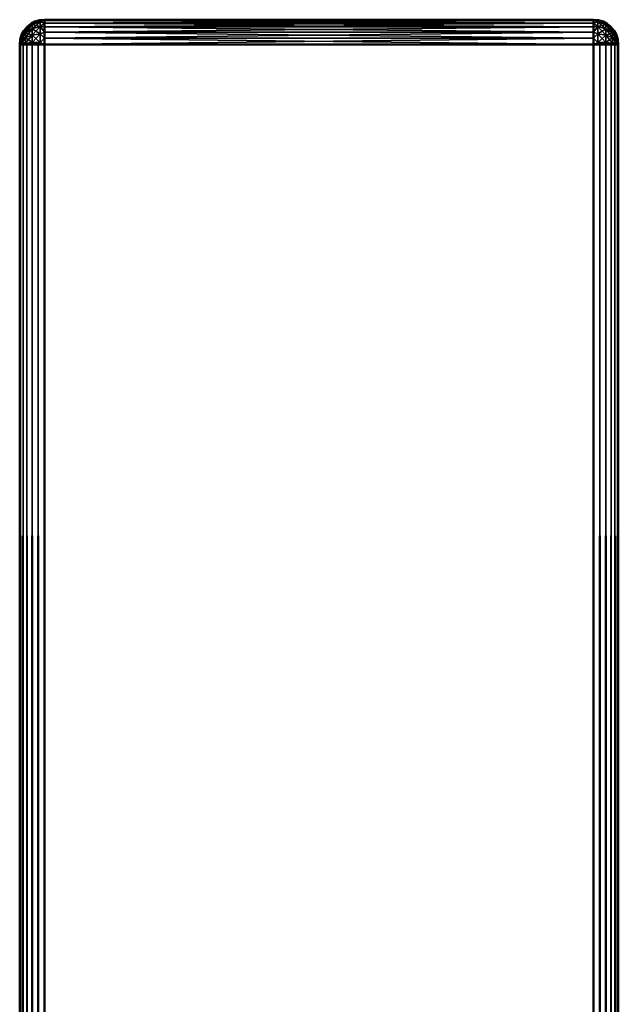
# Model space of a CAD drawing. Header units: millimetres. Extents: x 0 to 359, y -327 to 1.
# Tile 139 of 187: x 0 to 12, y -19 to 1. Entities that reach past the tile are written whole.
import ezdxf

# ---------------------------------------------------------------- set-up
doc = ezdxf.new("R2010")
doc.units = ezdxf.units.MM
doc.header["$MEASUREMENT"] = 0
doc.layers.add('0 Misc', color=7, linetype='Continuous', lineweight=35)

msp = doc.modelspace()

# ---------------------------------------------------------------- linework, layer by layer
at = {"layer": '0 Misc', "color": 160, "linetype": 'Continuous', "lineweight": 50}
for p, q in [((0.5, 0.5, 0.5), (11.5, 0.5, 0.5)), ((11.5, 0.5, 332.5), (0.5, 0.5, 332.5)), ((0.5, 0.5, 332.5), (0.5, 0.5, 0.5)), ((11.5, 0.5, 0.5), (11.5, 0.5, 332.5)), ((0, 0, 0.5), (0, 0, 332.5)), ((0, 0, 332.5), (0, -296, 332.5)), ((0.5, -296, 333), (0.5, 0, 333)), ((0.5, 0, 333), (11.5, 0, 333)), ((11.5, 0, 333), (11.5, -296, 333)), ((12, -296, 332.5), (12, 0, 332.5)), ((12, 0, 332.5), (12, 0, 0.5)), ((0, -296, 0.5), (0, 0, 0.5)), ((11.5, 0), (0.5, 0)), ((0.5, 0), (0.5, -296)), ((11.5, -296), (11.5, 0)), ((12, 0, 0.5), (12, -296, 0.5))]:
    msp.add_line(p, q, dxfattribs=at).dxf.unprotected_set("ltscale", 0)
for centre, start, end in [((0.5, 0, 332.5), 90, 180), ((11.5, 0, 332.5), 0, 90)]:
    msp.add_arc(centre, 0.5, start, end, dxfattribs=at).dxf.unprotected_set("ltscale", 0)
at = {"layer": '0 Misc', "color": 160, "linetype": 'Continuous', "lineweight": 50, "extrusion": (0, 0, -1)}
for centre, start, end in [((-0.5, 0, -0.5), 0, 90), ((-11.5, 0, -0.5), 90, 180)]:
    msp.add_arc(centre, 0.5, start, end, dxfattribs=at).dxf.unprotected_set("ltscale", 0)
at = {"layer": '0 Misc', "color": 160, "linetype": 'Continuous', "lineweight": 50, "extrusion": (1, 0, 0)}
for centre, start, end in [((0, 332.5, 0.5), 0, 90), ((0, 0.5, 0.5), 270, 0), ((0, 332.5, 11.5), 0, 90), ((0, 0.5, 11.5), 270, 0)]:
    msp.add_arc(centre, 0.5, start, end, dxfattribs=at).dxf.unprotected_set("ltscale", 0)
at = {"layer": '0 Misc', "color": 160, "linetype": 'Continuous', "lineweight": 50, "extrusion": (0, -1, 0)}
for centre, start, end in [((0.5, 332.5), 90, 180), ((11.5, 332.5), 0, 90), ((0.5, 0.5), 180, 270), ((11.5, 0.5), 270, 0)]:
    msp.add_arc(centre, 0.5, start, end, dxfattribs=at).dxf.unprotected_set("ltscale", 0)
at = {"layer": '0 Misc', "color": 5, "lineweight": 25}
for points in [[(0.25, 0.404, 0.344), (0.25, 0.32, 0.208), (0.117, 0.238, 0.283)], [(0.117, 0.3, 0.384), (0.25, 0.404, 0.344), (0.117, 0.238, 0.283)], [(0.117, 0.3, 0.384), (0.146, 0.354, 0.5), (0.25, 0.404, 0.344)], [(0.117, 0.3, 332.616), (0.25, 0.32, 332.792), (0.25, 0.404, 332.656)], [(0.146, 0.354, 332.5), (0.117, 0.3, 332.616), (0.25, 0.404, 332.656)], [(0.146, 0.354, 0.5), (0.146, 0.354, 332.5), (0.25, 0.433, 332.5)], [(0.25, 0.433, 0.5), (0.146, 0.354, 0.5), (0.25, 0.433, 332.5)], [(0.146, 0.354, 0.5), (0.25, 0.433, 0.5), (0.25, 0.404, 0.344)], [(0.146, 0.354, 332.5), (0.25, 0.404, 332.656), (0.25, 0.433, 332.5)], [(0.371, 0.483, 0.5), (0.25, 0.433, 0.5), (0.25, 0.433, 332.5)], [(0.371, 0.483, 332.5), (0.371, 0.483, 0.5), (0.25, 0.433, 332.5)], [(0.25, 0.404, 0.344), (0.25, 0.433, 0.5), (0.371, 0.483, 0.5)], [(0.413, 0.459, 0.322), (0.25, 0.404, 0.344), (0.371, 0.483, 0.5)], [(0.25, 0.404, 332.656), (0.413, 0.459, 332.678), (0.371, 0.483, 332.5)], [(0.25, 0.404, 332.656), (0.371, 0.483, 332.5), (0.25, 0.433, 332.5)], [(0.25, 0.32, 0.208), (0.25, 0.404, 0.344), (0.413, 0.459, 0.322)], [(0.413, 0.459, 0.322), (0.413, 0.364, 0.168), (0.25, 0.32, 0.208)], [(0.413, 0.364, 332.832), (0.413, 0.459, 332.678), (0.25, 0.404, 332.656)], [(0.25, 0.32, 332.792), (0.413, 0.364, 332.832), (0.25, 0.404, 332.656)], [(0.371, 0.483, 332.5), (0.5, 0.5, 332.5), (0.371, 0.483, 0.5)], [(0.371, 0.483, 0.5), (0.5, 0.5, 332.5), (0.5, 0.5, 0.5)], [(0.371, 0.483, 0.5), (0.5, 0.5, 0.5), (0.5, 0.483, 0.371)], [(0.5, 0.483, 332.629), (0.5, 0.5, 332.5), (0.371, 0.483, 332.5)], [(0.413, 0.459, 0.322), (0.371, 0.483, 0.5), (0.5, 0.483, 0.371)], [(0.413, 0.459, 332.678), (0.5, 0.483, 332.629), (0.371, 0.483, 332.5)], [(0.413, 0.459, 0.322), (0.5, 0.483, 0.371), (0.5, 0.433, 0.25)], [(0.413, 0.459, 332.678), (0.5, 0.433, 332.75), (0.5, 0.483, 332.629)], [(0.413, 0.364, 0.168), (0.413, 0.459, 0.322), (0.5, 0.433, 0.25)], [(0.413, 0.364, 332.832), (0.5, 0.433, 332.75), (0.413, 0.459, 332.678)], [(0.413, 0.364, 0.168), (0.5, 0.433, 0.25), (0.5, 0.354, 0.146)], [(0.413, 0.364, 332.832), (0.5, 0.354, 332.854), (0.5, 0.433, 332.75)], [(11.5, 0.483, 332.629), (11.5, 0.5, 332.5), (0.5, 0.483, 332.629)], [(0.5, 0.483, 332.629), (11.5, 0.5, 332.5), (0.5, 0.5, 332.5)], [(0.5, 0.5, 0.5), (11.5, 0.5, 0.5), (11.5, 0.483, 0.371)], [(0.5, 0.483, 0.371), (0.5, 0.5, 0.5), (11.5, 0.483, 0.371)], [(0.5, 0.483, 332.629), (0.5, 0.433, 332.75), (11.5, 0.433, 332.75)], [(11.5, 0.483, 332.629), (0.5, 0.483, 332.629), (11.5, 0.433, 332.75)], [(0.5, 0.433, 0.25), (0.5, 0.483, 0.371), (11.5, 0.483, 0.371)], [(11.5, 0.433, 0.25), (0.5, 0.433, 0.25), (11.5, 0.483, 0.371)], [(0.5, 0.354, 332.854), (11.5, 0.354, 332.854), (11.5, 0.433, 332.75)], [(0.5, 0.433, 332.75), (0.5, 0.354, 332.854), (11.5, 0.433, 332.75)], [(11.5, 0.433, 0.25), (11.5, 0.354, 0.146), (0.5, 0.433, 0.25)], [(0.5, 0.433, 0.25), (11.5, 0.354, 0.146), (0.5, 0.354, 0.146)], [(11.629, 0.483, 0.5), (11.5, 0.5, 0.5), (11.629, 0.483, 332.5)], [(11.629, 0.483, 332.5), (11.5, 0.5, 0.5), (11.5, 0.5, 332.5)], [(11.5, 0.483, 0.371), (11.5, 0.5, 0.5), (11.629, 0.483, 0.5)], [(11.629, 0.483, 332.5), (11.5, 0.5, 332.5), (11.5, 0.483, 332.629)], [(11.587, 0.459, 0.322), (11.5, 0.483, 0.371), (11.629, 0.483, 0.5)], [(11.587, 0.459, 0.322), (11.5, 0.433, 0.25), (11.5, 0.483, 0.371)], [(11.587, 0.459, 332.678), (11.629, 0.483, 332.5), (11.5, 0.483, 332.629)], [(11.587, 0.459, 332.678), (11.5, 0.483, 332.629), (11.5, 0.433, 332.75)], [(11.587, 0.364, 0.168), (11.5, 0.433, 0.25), (11.587, 0.459, 0.322)], [(11.587, 0.364, 332.832), (11.587, 0.459, 332.678), (11.5, 0.433, 332.75)], [(11.587, 0.364, 0.168), (11.5, 0.354, 0.146), (11.5, 0.433, 0.25)], [(11.587, 0.364, 332.832), (11.5, 0.433, 332.75), (11.5, 0.354, 332.854)], [(11.75, 0.404, 0.344), (11.587, 0.459, 0.322), (11.629, 0.483, 0.5)], [(11.587, 0.459, 332.678), (11.75, 0.404, 332.656), (11.629, 0.483, 332.5)], [(11.587, 0.364, 0.168), (11.587, 0.459, 0.322), (11.75, 0.404, 0.344)], [(11.75, 0.32, 332.792), (11.75, 0.404, 332.656), (11.587, 0.459, 332.678)], [(11.587, 0.459, 332.678), (11.587, 0.364, 332.832), (11.75, 0.32, 332.792)], [(11.75, 0.32, 0.208), (11.587, 0.364, 0.168), (11.75, 0.404, 0.344)], [(11.629, 0.483, 332.5), (11.75, 0.433, 332.5), (11.75, 0.433, 0.5)], [(11.629, 0.483, 0.5), (11.629, 0.483, 332.5), (11.75, 0.433, 0.5)], [(11.75, 0.404, 0.344), (11.629, 0.483, 0.5), (11.75, 0.433, 0.5)], [(11.75, 0.404, 332.656), (11.75, 0.433, 332.5), (11.629, 0.483, 332.5)], [(11.854, 0.354, 332.5), (11.854, 0.354, 0.5), (11.75, 0.433, 0.5)], [(11.75, 0.433, 332.5), (11.854, 0.354, 332.5), (11.75, 0.433, 0.5)], [(11.854, 0.354, 0.5), (11.75, 0.404, 0.344), (11.75, 0.433, 0.5)], [(11.854, 0.354, 332.5), (11.75, 0.433, 332.5), (11.75, 0.404, 332.656)], [(11.883, 0.3, 0.384), (11.75, 0.32, 0.208), (11.75, 0.404, 0.344)], [(11.854, 0.354, 0.5), (11.883, 0.3, 0.384), (11.75, 0.404, 0.344)], [(11.75, 0.404, 332.656), (11.75, 0.32, 332.792), (11.883, 0.238, 332.717)], [(11.883, 0.3, 332.616), (11.75, 0.404, 332.656), (11.883, 0.238, 332.717)], [(11.883, 0.3, 332.616), (11.854, 0.354, 332.5), (11.75, 0.404, 332.656)], [(0.067, 0.25, 0.5), (0.017, 0.129, 0.5), (0.017, 0.129, 332.5)], [(0.067, 0.25, 332.5), (0.067, 0.25, 0.5), (0.017, 0.129, 332.5)], [(0.067, 0.25, 0.5), (0.03, 0.159, 0.438), (0.017, 0.129, 0.5)], [(0.017, 0.129, 332.5), (0.03, 0.159, 332.562), (0.067, 0.25, 332.5)], [(0.03, 0.126, 0.385), (0.03, 0.159, 0.438), (0.117, 0.3, 0.384)], [(0.117, 0.3, 0.384), (0.03, 0.159, 0.438), (0.067, 0.25, 0.5)], [(0.03, 0.126, 0.385), (0.117, 0.3, 0.384), (0.117, 0.238, 0.283)], [(0.117, 0.3, 332.616), (0.067, 0.25, 332.5), (0.03, 0.159, 332.562)], [(0.117, 0.238, 332.717), (0.117, 0.3, 332.616), (0.03, 0.159, 332.562)], [(0.117, 0.238, 0.283), (0.03, 0.076, 0.347), (0.03, 0.126, 0.385)], [(0.117, 0.238, 0.283), (0.117, 0.143, 0.212), (0.03, 0.076, 0.347)], [(0.03, 0.159, 332.562), (0.03, 0.126, 332.615), (0.117, 0.238, 332.717)], [(0.117, 0.238, 332.717), (0.03, 0.126, 332.615), (0.117, 0.143, 332.788)], [(0.067, 0.25, 332.5), (0.146, 0.354, 332.5), (0.067, 0.25, 0.5)], [(0.067, 0.25, 0.5), (0.146, 0.354, 332.5), (0.146, 0.354, 0.5)], [(0.117, 0.3, 0.384), (0.067, 0.25, 0.5), (0.146, 0.354, 0.5)], [(0.067, 0.25, 332.5), (0.117, 0.3, 332.616), (0.146, 0.354, 332.5)], [(0.117, 0.143, 0.212), (0.117, 0.238, 0.283), (0.25, 0.32, 0.208)], [(0.25, 0.32, 0.208), (0.25, 0.193, 0.112), (0.117, 0.143, 0.212)], [(0.25, 0.193, 332.888), (0.25, 0.32, 332.792), (0.117, 0.238, 332.717)], [(0.117, 0.238, 332.717), (0.25, 0.32, 332.792), (0.117, 0.3, 332.616)], [(0.117, 0.238, 332.717), (0.117, 0.143, 332.788), (0.25, 0.193, 332.888)], [(0.25, 0.193, 0.112), (0.25, 0.32, 0.208), (0.413, 0.364, 0.168)], [(0.25, 0.193, 0.112), (0.413, 0.364, 0.168), (0.413, 0.219, 0.059)], [(0.413, 0.219, 332.941), (0.413, 0.364, 332.832), (0.25, 0.32, 332.792)], [(0.25, 0.193, 332.888), (0.413, 0.219, 332.941), (0.25, 0.32, 332.792)], [(0.413, 0.219, 0.059), (0.25, 0.04, 0.069), (0.25, 0.193, 0.112)], [(0.413, 0.219, 0.059), (0.413, 0.045, 0.01), (0.25, 0.04, 0.069)], [(0.25, 0.193, 332.888), (0.413, 0.045, 332.99), (0.413, 0.219, 332.941)], [(0.5, 0.25, 0.067), (0.413, 0.364, 0.168), (0.5, 0.354, 0.146)], [(0.413, 0.364, 0.168), (0.5, 0.25, 0.067), (0.413, 0.219, 0.059)], [(0.5, 0.25, 332.933), (0.5, 0.354, 332.854), (0.413, 0.364, 332.832)], [(0.5, 0.25, 332.933), (0.413, 0.364, 332.832), (0.413, 0.219, 332.941)], [(0.5, 0.129, 0.017), (0.413, 0.219, 0.059), (0.5, 0.25, 0.067)], [(0.5, 0.25, 332.933), (0.413, 0.219, 332.941), (0.5, 0.129, 332.983)], [(0.5, 0.129, 0.017), (0.413, 0.045, 0.01), (0.413, 0.219, 0.059)], [(0.413, 0.045, 332.99), (0.5, 0.129, 332.983), (0.413, 0.219, 332.941)], [(11.5, 0.25, 332.933), (11.5, 0.354, 332.854), (0.5, 0.25, 332.933)], [(0.5, 0.25, 332.933), (11.5, 0.354, 332.854), (0.5, 0.354, 332.854)], [(0.5, 0.354, 0.146), (11.5, 0.354, 0.146), (11.5, 0.25, 0.067)], [(0.5, 0.25, 0.067), (0.5, 0.354, 0.146), (11.5, 0.25, 0.067)], [(0.5, 0.25, 332.933), (0.5, 0.129, 332.983), (11.5, 0.129, 332.983)], [(11.5, 0.25, 332.933), (0.5, 0.25, 332.933), (11.5, 0.129, 332.983)], [(0.5, 0.129, 0.017), (0.5, 0.25, 0.067), (11.5, 0.25, 0.067)], [(11.5, 0.129, 0.017), (0.5, 0.129, 0.017), (11.5, 0.25, 0.067)], [(11.5, 0.25, 0.067), (11.5, 0.354, 0.146), (11.587, 0.364, 0.168)], [(11.5, 0.25, 0.067), (11.587, 0.364, 0.168), (11.587, 0.219, 0.059)], [(11.5, 0.25, 332.933), (11.587, 0.364, 332.832), (11.5, 0.354, 332.854)], [(11.587, 0.364, 332.832), (11.5, 0.25, 332.933), (11.587, 0.219, 332.941)], [(11.5, 0.25, 0.067), (11.587, 0.219, 0.059), (11.5, 0.129, 0.017)], [(11.5, 0.129, 332.983), (11.587, 0.219, 332.941), (11.5, 0.25, 332.933)], [(11.587, 0.045, 0.01), (11.5, 0.129, 0.017), (11.587, 0.219, 0.059)], [(11.5, 0.129, 332.983), (11.587, 0.045, 332.99), (11.587, 0.219, 332.941)], [(11.587, 0.219, 0.059), (11.587, 0.364, 0.168), (11.75, 0.32, 0.208)], [(11.75, 0.193, 332.888), (11.75, 0.32, 332.792), (11.587, 0.364, 332.832)], [(11.75, 0.193, 332.888), (11.587, 0.364, 332.832), (11.587, 0.219, 332.941)], [(11.75, 0.193, 0.112), (11.587, 0.219, 0.059), (11.75, 0.32, 0.208)], [(11.75, 0.193, 0.112), (11.587, 0.045, 0.01), (11.587, 0.219, 0.059)], [(11.587, 0.219, 332.941), (11.75, 0.04, 332.931), (11.75, 0.193, 332.888)], [(11.587, 0.219, 332.941), (11.587, 0.045, 332.99), (11.75, 0.04, 332.931)], [(11.75, 0.193, 0.112), (11.75, 0.32, 0.208), (11.883, 0.238, 0.283)], [(11.883, 0.238, 0.283), (11.75, 0.32, 0.208), (11.883, 0.3, 0.384)], [(11.883, 0.143, 332.788), (11.883, 0.238, 332.717), (11.75, 0.32, 332.792)], [(11.75, 0.32, 332.792), (11.75, 0.193, 332.888), (11.883, 0.143, 332.788)], [(11.883, 0.238, 0.283), (11.883, 0.143, 0.212), (11.75, 0.193, 0.112)], [(11.933, 0.25, 0.5), (11.854, 0.354, 0.5), (11.933, 0.25, 332.5)], [(11.933, 0.25, 332.5), (11.854, 0.354, 0.5), (11.854, 0.354, 332.5)], [(11.933, 0.25, 0.5), (11.883, 0.3, 0.384), (11.854, 0.354, 0.5)], [(11.883, 0.3, 332.616), (11.933, 0.25, 332.5), (11.854, 0.354, 332.5)], [(11.883, 0.3, 0.384), (11.933, 0.25, 0.5), (11.97, 0.159, 0.438)], [(11.883, 0.238, 0.283), (11.883, 0.3, 0.384), (11.97, 0.159, 0.438)], [(11.97, 0.126, 332.615), (11.97, 0.159, 332.562), (11.883, 0.3, 332.616)], [(11.883, 0.3, 332.616), (11.97, 0.159, 332.562), (11.933, 0.25, 332.5)], [(11.97, 0.126, 332.615), (11.883, 0.3, 332.616), (11.883, 0.238, 332.717)], [(11.97, 0.159, 0.438), (11.97, 0.126, 0.385), (11.883, 0.238, 0.283)], [(11.883, 0.238, 0.283), (11.97, 0.126, 0.385), (11.883, 0.143, 0.212)], [(11.883, 0.238, 332.717), (11.97, 0.076, 332.653), (11.97, 0.126, 332.615)], [(11.883, 0.238, 332.717), (11.883, 0.143, 332.788), (11.97, 0.076, 332.653)], [(11.933, 0.25, 332.5), (11.983, 0.129, 332.5), (11.983, 0.129, 0.5)], [(11.933, 0.25, 0.5), (11.933, 0.25, 332.5), (11.983, 0.129, 0.5)], [(11.983, 0.129, 0.5), (11.97, 0.159, 0.438), (11.933, 0.25, 0.5)], [(11.933, 0.25, 332.5), (11.97, 0.159, 332.562), (11.983, 0.129, 332.5)], [(0.03, 0.159, 0.438), (0, 0, 0.5), (0.017, 0.129, 0.5)], [(0.03, 0.126, 0.385), (0, 0, 0.5), (0.03, 0.159, 0.438)], [(0.03, 0.159, 332.562), (0, 0, 332.5), (0.03, 0.126, 332.615)], [(0.03, 0.159, 332.562), (0.017, 0.129, 332.5), (0, 0, 332.5)], [(0, 0, 0.5), (0, 0, 332.5), (0.017, 0.129, 332.5)], [(0.017, 0.129, 0.5), (0, 0, 0.5), (0.017, 0.129, 332.5)], [(0.03, 0.076, 0.347), (0, 0, 0.5), (0.03, 0.126, 0.385)], [(0.03, 0.126, 332.615), (0, 0, 332.5), (0.03, 0.076, 332.653)], [(0.03, 0.016, 0.33), (0, 0, 0.5), (0.03, 0.076, 0.347)], [(0.03, 0.076, 332.653), (0, 0, 332.5), (0.03, 0.016, 332.67)], [(0.017, 0, 0.371), (0, 0, 0.5), (0.03, 0.016, 0.33)], [(0.03, 0.016, 332.67), (0, 0, 332.5), (0.017, 0, 332.629)], [(0.067, 0, 0.25), (0.017, 0, 0.371), (0.03, 0.016, 0.33)], [(0.03, 0.016, 332.67), (0.017, 0, 332.629), (0.067, 0, 332.75)], [(0.03, 0.016, 0.33), (0.03, 0.076, 0.347), (0.117, 0.143, 0.212)], [(0.117, 0.143, 0.212), (0.117, 0.03, 0.18), (0.03, 0.016, 0.33)], [(0.03, 0.126, 332.615), (0.03, 0.076, 332.653), (0.117, 0.143, 332.788)], [(0.117, 0.143, 332.788), (0.03, 0.076, 332.653), (0.117, 0.03, 332.82)], [(0.117, 0.03, 332.82), (0.03, 0.076, 332.653), (0.03, 0.016, 332.67)], [(0.067, 0, 0.25), (0.03, 0.016, 0.33), (0.117, 0.03, 0.18)], [(0.03, 0.016, 332.67), (0.067, 0, 332.75), (0.117, 0.03, 332.82)], [(0.067, 0, 0.25), (0.117, 0.03, 0.18), (0.146, 0, 0.146)], [(0.146, 0, 332.854), (0.117, 0.03, 332.82), (0.067, 0, 332.75)], [(0.117, 0.03, 0.18), (0.117, 0.143, 0.212), (0.25, 0.193, 0.112)], [(0.25, 0.04, 0.069), (0.117, 0.03, 0.18), (0.25, 0.193, 0.112)], [(0.117, 0.143, 332.788), (0.25, 0.04, 332.931), (0.25, 0.193, 332.888)], [(0.117, 0.143, 332.788), (0.117, 0.03, 332.82), (0.25, 0.04, 332.931)], [(0.146, 0, 0.146), (0.117, 0.03, 0.18), (0.25, 0.04, 0.069)], [(0.117, 0.03, 332.82), (0.146, 0, 332.854), (0.25, 0.04, 332.931)], [(0.146, 0, 0.146), (0.25, 0.04, 0.069), (0.25, 0, 0.067)], [(0.146, 0, 332.854), (0.25, 0, 332.933), (0.25, 0.04, 332.931)], [(0.25, 0.04, 332.931), (0.413, 0.045, 332.99), (0.25, 0.193, 332.888)], [(0.413, 0.045, 0.01), (0.371, 0, 0.017), (0.25, 0.04, 0.069)], [(0.25, 0.04, 332.931), (0.371, 0, 332.983), (0.413, 0.045, 332.99)], [(0.25, 0.04, 0.069), (0.371, 0, 0.017), (0.25, 0, 0.067)], [(0.25, 0, 332.933), (0.371, 0, 332.983), (0.25, 0.04, 332.931)], [(0.5, 0), (0.371, 0, 0.017), (0.413, 0.045, 0.01)], [(0.413, 0.045, 332.99), (0.371, 0, 332.983), (0.5, 0, 333)], [(0.5, 0), (0.413, 0.045, 0.01), (0.5, 0.129, 0.017)], [(0.5, 0.129, 332.983), (0.413, 0.045, 332.99), (0.5, 0, 333)], [(0.5, 0, 333), (11.5, 0, 333), (11.5, 0.129, 332.983)], [(0.5, 0.129, 332.983), (0.5, 0, 333), (11.5, 0.129, 332.983)], [(11.5, 0.129, 0.017), (11.5, 0), (0.5, 0.129, 0.017)], [(0.5, 0.129, 0.017), (11.5, 0), (0.5, 0)], [(11.5, 0.129, 0.017), (11.587, 0.045, 0.01), (11.5, 0)], [(11.5, 0, 333), (11.587, 0.045, 332.99), (11.5, 0.129, 332.983)], [(11.587, 0.045, 0.01), (11.629, 0, 0.017), (11.5, 0)], [(11.5, 0, 333), (11.629, 0, 332.983), (11.587, 0.045, 332.99)], [(11.75, 0.04, 0.069), (11.587, 0.045, 0.01), (11.75, 0.193, 0.112)], [(11.75, 0.04, 0.069), (11.629, 0, 0.017), (11.587, 0.045, 0.01)], [(11.587, 0.045, 332.99), (11.629, 0, 332.983), (11.75, 0.04, 332.931)], [(11.75, 0, 0.067), (11.629, 0, 0.017), (11.75, 0.04, 0.069)], [(11.75, 0.04, 332.931), (11.629, 0, 332.983), (11.75, 0, 332.933)], [(11.883, 0.143, 0.212), (11.75, 0.04, 0.069), (11.75, 0.193, 0.112)], [(11.883, 0.03, 332.82), (11.883, 0.143, 332.788), (11.75, 0.193, 332.888)], [(11.75, 0.04, 332.931), (11.883, 0.03, 332.82), (11.75, 0.193, 332.888)], [(11.883, 0.143, 0.212), (11.883, 0.03, 0.18), (11.75, 0.04, 0.069)], [(11.854, 0, 0.146), (11.75, 0, 0.067), (11.75, 0.04, 0.069)], [(11.883, 0.03, 0.18), (11.854, 0, 0.146), (11.75, 0.04, 0.069)], [(11.854, 0, 332.854), (11.75, 0.04, 332.931), (11.75, 0, 332.933)], [(11.854, 0, 332.854), (11.883, 0.03, 332.82), (11.75, 0.04, 332.931)], [(11.854, 0, 0.146), (11.883, 0.03, 0.18), (11.933, 0, 0.25)], [(11.933, 0, 332.75), (11.883, 0.03, 332.82), (11.854, 0, 332.854)], [(11.97, 0.126, 0.385), (11.97, 0.076, 0.347), (11.883, 0.143, 0.212)], [(11.883, 0.143, 0.212), (11.97, 0.076, 0.347), (11.883, 0.03, 0.18)], [(11.97, 0.016, 332.67), (11.97, 0.076, 332.653), (11.883, 0.143, 332.788)], [(11.883, 0.143, 332.788), (11.883, 0.03, 332.82), (11.97, 0.016, 332.67)], [(11.883, 0.03, 0.18), (11.97, 0.076, 0.347), (11.97, 0.016, 0.33)], [(11.97, 0.016, 0.33), (11.933, 0, 0.25), (11.883, 0.03, 0.18)], [(11.933, 0, 332.75), (11.97, 0.016, 332.67), (11.883, 0.03, 332.82)], [(11.97, 0.016, 0.33), (11.983, 0, 0.371), (11.933, 0, 0.25)], [(11.933, 0, 332.75), (11.983, 0, 332.629), (11.97, 0.016, 332.67)], [(11.97, 0.159, 0.438), (12, 0, 0.5), (11.97, 0.126, 0.385)], [(11.97, 0.159, 0.438), (11.983, 0.129, 0.5), (12, 0, 0.5)], [(11.97, 0.159, 332.562), (12, 0, 332.5), (11.983, 0.129, 332.5)], [(11.97, 0.126, 332.615), (12, 0, 332.5), (11.97, 0.159, 332.562)], [(11.97, 0.126, 0.385), (12, 0, 0.5), (11.97, 0.076, 0.347)], [(11.97, 0.076, 332.653), (12, 0, 332.5), (11.97, 0.126, 332.615)], [(11.97, 0.076, 0.347), (12, 0, 0.5), (11.97, 0.016, 0.33)], [(11.97, 0.016, 332.67), (12, 0, 332.5), (11.97, 0.076, 332.653)], [(11.97, 0.016, 0.33), (12, 0, 0.5), (11.983, 0, 0.371)], [(11.983, 0, 332.629), (12, 0, 332.5), (11.97, 0.016, 332.67)], [(12, 0, 332.5), (12, 0, 0.5), (11.983, 0.129, 0.5)], [(11.983, 0.129, 332.5), (12, 0, 332.5), (11.983, 0.129, 0.5)], [(0, 0, 332.5), (0, -296, 332.5), (0.017, -296, 332.629)], [(0.017, 0, 332.629), (0, 0, 332.5), (0.017, -296, 332.629)], [(0, -296, 0.5), (0, 0, 0.5), (0.017, 0, 0.371)], [(0.017, -296, 0.371), (0, -296, 0.5), (0.017, 0, 0.371)], [(0.067, 0, 332.75), (0.017, 0, 332.629), (0.017, -296, 332.629)], [(0.067, -296, 332.75), (0.067, 0, 332.75), (0.017, -296, 332.629)], [(0.067, -296, 0.25), (0.017, -296, 0.371), (0.017, 0, 0.371)], [(0.067, 0, 0.25), (0.067, -296, 0.25), (0.017, 0, 0.371)], [(0.067, -296, 332.75), (0.146, -296, 332.854), (0.067, 0, 332.75)], [(0.067, 0, 332.75), (0.146, -296, 332.854), (0.146, 0, 332.854)], [(0.067, 0, 0.25), (0.146, 0, 0.146), (0.067, -296, 0.25)], [(0.067, -296, 0.25), (0.146, 0, 0.146), (0.146, -296, 0.146)], [(0.146, 0, 332.854), (0.146, -296, 332.854), (0.25, -296, 332.933)], [(0.25, 0, 332.933), (0.146, 0, 332.854), (0.25, -296, 332.933)], [(0.146, -296, 0.146), (0.146, 0, 0.146), (0.25, 0, 0.067)], [(0.25, -296, 0.067), (0.146, -296, 0.146), (0.25, 0, 0.067)], [(0.371, 0, 332.983), (0.25, 0, 332.933), (0.25, -296, 332.933)], [(0.371, -296, 332.983), (0.371, 0, 332.983), (0.25, -296, 332.933)], [(0.371, -296, 0.017), (0.25, -296, 0.067), (0.25, 0, 0.067)], [(0.371, 0, 0.017), (0.371, -296, 0.017), (0.25, 0, 0.067)], [(0.371, -296, 332.983), (0.5, -296, 333), (0.371, 0, 332.983)], [(0.371, 0, 332.983), (0.5, -296, 333), (0.5, 0, 333)], [(0.371, 0, 0.017), (0.5, 0), (0.371, -296, 0.017)], [(0.371, -296, 0.017), (0.5, 0), (0.5, -296)], [(11.629, 0, 332.983), (11.5, 0, 333), (11.629, -296, 332.983)], [(11.629, -296, 332.983), (11.5, 0, 333), (11.5, -296, 333)], [(11.629, -296, 0.017), (11.5, -296), (11.629, 0, 0.017)], [(11.629, 0, 0.017), (11.5, -296), (11.5, 0)], [(11.629, -296, 332.983), (11.75, -296, 332.933), (11.75, 0, 332.933)], [(11.629, 0, 332.983), (11.629, -296, 332.983), (11.75, 0, 332.933)], [(11.629, 0, 0.017), (11.75, 0, 0.067), (11.75, -296, 0.067)], [(11.629, -296, 0.017), (11.629, 0, 0.017), (11.75, -296, 0.067)], [(11.854, -296, 332.854), (11.854, 0, 332.854), (11.75, 0, 332.933)], [(11.75, -296, 332.933), (11.854, -296, 332.854), (11.75, 0, 332.933)], [(11.854, 0, 0.146), (11.854, -296, 0.146), (11.75, -296, 0.067)], [(11.75, 0, 0.067), (11.854, 0, 0.146), (11.75, -296, 0.067)], [(11.933, 0, 332.75), (11.854, 0, 332.854), (11.933, -296, 332.75)], [(11.933, -296, 332.75), (11.854, 0, 332.854), (11.854, -296, 332.854)], [(11.933, -296, 0.25), (11.854, -296, 0.146), (11.933, 0, 0.25)], [(11.933, 0, 0.25), (11.854, -296, 0.146), (11.854, 0, 0.146)], [(11.933, -296, 332.75), (11.983, -296, 332.629), (11.983, 0, 332.629)], [(11.933, 0, 332.75), (11.933, -296, 332.75), (11.983, 0, 332.629)], [(11.933, 0, 0.25), (11.983, 0, 0.371), (11.983, -296, 0.371)], [(11.933, -296, 0.25), (11.933, 0, 0.25), (11.983, -296, 0.371)], [(12, -296, 332.5), (12, 0, 332.5), (11.983, 0, 332.629)], [(11.983, -296, 332.629), (12, -296, 332.5), (11.983, 0, 332.629)], [(12, 0, 0.5), (12, -296, 0.5), (11.983, -296, 0.371)], [(11.983, 0, 0.371), (12, 0, 0.5), (11.983, -296, 0.371)]]:
    msp.add_3dface(points, dxfattribs=at)
for points, invisible_edges in [([(0.5, 0.5, 0.5), (11.5, 0.5, 332.5), (11.5, 0.5, 0.5)], 1), ([(0.5, 0.5, 0.5), (0.5, 0.5, 332.5), (11.5, 0.5, 332.5)], 12), ([(0, -296, 0.5), (0, 0, 332.5), (0, 0, 0.5)], 1), ([(0, -296, 0.5), (0, -296, 332.5), (0, 0, 332.5)], 12), ([(11.5, -296, 333), (0.5, 0, 333), (0.5, -296, 333)], 1), ([(11.5, -296, 333), (11.5, 0, 333), (0.5, 0, 333)], 12), ([(0.5, -296), (11.5, 0), (11.5, -296)], 1), ([(0.5, -296), (0.5, 0), (11.5, 0)], 12)]:
    msp.add_3dface(points, dxfattribs=dict(at, invisible_edges=invisible_edges))

doc.saveas('drawing.dxf')
